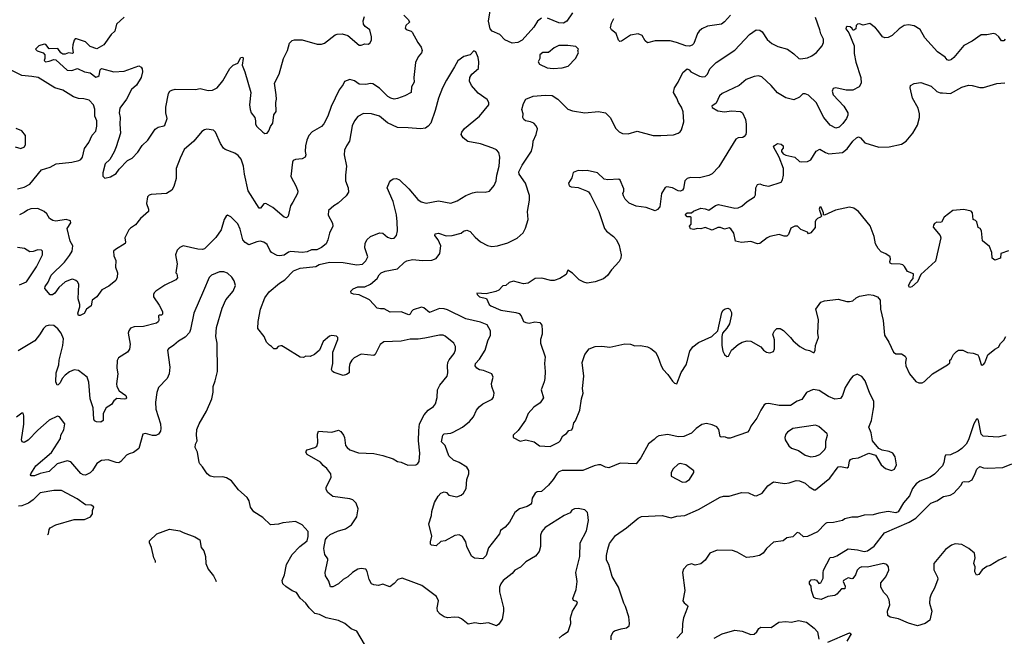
# Model space of a CAD drawing. Extents: x 2086813 to 2278017, y 548126 to 753336.
# Tile 118 of 256: x 2108005 to 2116679, y 622083 to 627516. Entities that reach past the tile are written whole.
import ezdxf

# ---------------------------------------------------------------- set-up
doc = ezdxf.new("R2010")
doc.units = 0

msp = doc.modelspace()

# ---------------------------------------------------------------- linework, layer by layer
at = {"layer": '0CON10XD'}
for points in [[(2112602.2, 627527.8), (2112567.6, 627502.4), (2112535, 627451.2), (2112430.6, 627335), (2112395, 627314.6), (2112345, 627309.5), (2112278.3, 627338.3), (2112234.6, 627384.6), (2112168, 627415), (2112148.9, 627435), (2112136.8, 627503.2), (2112151.1, 627595)], [(2112876, 627575), (2112825, 627502), (2112795, 627484.3), (2112755, 627487.3), (2112655, 627529.1)], [(2111390, 627555), (2111431.4, 627515), (2111440, 627495), (2111408, 627465), (2111401.2, 627441.2), (2111410.3, 627430.3), (2111454.2, 627414.2), (2111464.3, 627404.3), (2111512.5, 627315), (2111542.7, 627272.7), (2111550, 627245), (2111546, 627225), (2111515, 627188.8), (2111492.1, 627137.9), (2111477.1, 627005), (2111482, 626965), (2111456, 626925), (2111453.3, 626875), (2111397.5, 626845), (2111335, 626822), (2111305, 626816), (2111276.2, 626825), (2111249.9, 626839.9), (2111175, 626913.3), (2111115, 626950.9), (2111095, 626953.5), (2111055, 626943.3), (2110995, 626948.9), (2110955, 626977.5), (2110915, 626990), (2110868.3, 626971.7), (2110856, 626945), (2110821.1, 626898.9), (2110749.8, 626750.2), (2110720, 626665), (2110685, 626599.2), (2110665, 626575.6), (2110583.1, 626526.9), (2110551.9, 626495), (2110534.4, 626455), (2110524.4, 626405), (2110520, 626355), (2110526.2, 626325), (2110520, 626305), (2110495, 626290), (2110435, 626283.8), (2110416.1, 626273.9), (2110409.2, 626260.8), (2110392.9, 626135), (2110442, 626045), (2110456.7, 626005), (2110454, 625985), (2110412.2, 625907.8), (2110390, 625875), (2110370, 625785), (2110355, 625771.1), (2110335, 625774.5), (2110235, 625861.4), (2110175, 625896.2), (2110155, 625894), (2110126.4, 625853.6), (2110115, 625856.2), (2110017.9, 626007.9), (2109985.4, 626155.4), (2109976.4, 626225), (2109955.3, 626285.3), (2109928.7, 626318.7), (2109900.2, 626340.2), (2109815, 626372.9), (2109800, 626385), (2109775, 626426.2), (2109731.2, 626525), (2109711.7, 626541.7), (2109655, 626550), (2109635, 626545.8), (2109610.7, 626529.3), (2109538.6, 626445), (2109455, 626372), (2109418.9, 626295), (2109382.9, 626205), (2109384.2, 626115.8), (2109363.2, 626046.8), (2109345.6, 626014.4), (2109300, 625985), (2109165, 625976), (2109145, 625968.8), (2109130, 625955), (2109122, 625895), (2109141.2, 625845), (2109141.2, 625825), (2109069.4, 625765), (2109025, 625707.5), (2108980.9, 625679.1), (2108967, 625663), (2108931.4, 625595), (2108938, 625555), (2108933.8, 625545), (2108848.3, 625491.7), (2108832.5, 625475), (2108835.8, 625435), (2108853.6, 625393.6), (2108848.8, 625335), (2108867.8, 625285), (2108864.2, 625245.8), (2108852.3, 625217.7), (2108792.1, 625167.9), (2108730, 625135), (2108683.8, 625075), (2108644.2, 625045), (2108635, 624993.3), (2108595, 624966.2), (2108572.4, 624927.6), (2108539.3, 624909.3), (2108525, 624910), (2108519.1, 624929.1), (2108535.6, 624985), (2108535.5, 625005.5), (2108520.6, 625055), (2108526.9, 625185), (2108516, 625205), (2108499.1, 625219.1), (2108475, 625229.2), (2108457.5, 625227.5), (2108405, 625205.6), (2108349.2, 625155), (2108315, 625106.2), (2108295, 625091.2), (2108275, 625092.5), (2108226.1, 625146.1), (2108230, 625165), (2108257.2, 625202.8), (2108283.3, 625265), (2108400.1, 625379.9), (2108445, 625436.9), (2108466.7, 625475), (2108472.2, 625522.2), (2108449.6, 625565), (2108424, 625675), (2108456.9, 625725), (2108454.3, 625744.3), (2108415, 625754.4), (2108325, 625741.9), (2108297.5, 625745), (2108268.8, 625765), (2108244.5, 625804.5), (2108222, 625825), (2108165, 625851.4), (2108105, 625849.2), (2108075, 625838), (2108045, 625815.6), (2108005, 625795.6)], [(2108925, 627537.5), (2108857.5, 627475), (2108843.3, 627415), (2108812.5, 627385), (2108748, 627295), (2108685, 627257.5), (2108625, 627278), (2108585, 627319.4), (2108505, 627348), (2108494.4, 627345.6), (2108486.7, 627335), (2108474, 627295), (2108470, 627265), (2108476.7, 627225), (2108471.7, 627218.3), (2108435, 627223.8), (2108405, 627212.5), (2108385, 627211.9), (2108367.5, 627225), (2108340.7, 627260.7), (2108265, 627257.5), (2108235.9, 627295.9), (2108220.7, 627299.3), (2108173.9, 627286.1), (2108143.3, 627255), (2108160.5, 627240.5), (2108212.5, 627225), (2108226, 627206), (2108226.7, 627175), (2108222.5, 627155), (2108233.9, 627143.9), (2108265, 627148.8), (2108305, 627166), (2108325, 627162), (2108425, 627071.4), (2108465, 627068.6), (2108515, 627084.3), (2108575, 627055.8), (2108625, 627047.1), (2108675, 627009.4), (2108695, 627014.6), (2108705.6, 627025), (2108715, 627072.5), (2108725.8, 627084.2), (2108835, 627055.4), (2108925, 627062.1), (2109055, 627108), (2109076.4, 627096.4), (2109085, 627082.5), (2109087.5, 627055), (2109075.5, 627005), (2109035, 626940), (2108990, 626900), (2108947.1, 626815), (2108888, 626735), (2108882.9, 626695), (2108891.4, 626655), (2108886.4, 626595), (2108894.6, 626515), (2108855.6, 626394.4), (2108838.3, 626351.7), (2108798.8, 626285), (2108758, 626245), (2108736.7, 626165), (2108738.3, 626138.3), (2108755, 626120), (2108805, 626130), (2108855, 626160), (2108881.5, 626198.5), (2108954.5, 626275.5), (2108995, 626295.8), (2109045, 626348), (2109085, 626408), (2109134.2, 626455), (2109200.2, 626549.8), (2109225, 626569.2), (2109275, 626580), (2109285, 626587.5), (2109304.3, 626645.7), (2109292.3, 626695), (2109292.5, 626745), (2109317.5, 626865), (2109328.8, 626885), (2109345, 626895.8), (2109375, 626902.5), (2109555, 626900.8), (2109595, 626908), (2109665, 626892.5), (2109705, 626894.3), (2109745, 626915.8), (2109794.5, 626975.5), (2109855.8, 627085), (2109885, 627114.3), (2109927.8, 627132.2), (2109955, 627183.8), (2109970, 627185), (2109974.2, 627175), (2109965.6, 627115), (2109989.6, 627055), (2110041.8, 626875), (2110030.6, 626765), (2110034.5, 626724.5), (2110045.8, 626695), (2110077.1, 626655), (2110084.1, 626625.9), (2110082.5, 626595), (2110094.2, 626575), (2110146.7, 626525), (2110165, 626514), (2110185, 626516), (2110200.6, 626535), (2110215.5, 626574.5), (2110235.5, 626604.5), (2110243.9, 626676.1), (2110263.6, 626706.4), (2110260.8, 626785), (2110267.5, 626815), (2110266, 626855), (2110250, 626955), (2110291.1, 627035), (2110328.7, 627175), (2110352, 627222), (2110364.4, 627245), (2110382, 627308), (2110406.8, 627333.2), (2110425, 627338.6), (2110495, 627338.9), (2110625, 627299.4), (2110665, 627300), (2110690.2, 627309.8), (2110785, 627381.2), (2110802.3, 627387.7), (2110845, 627390), (2110895.6, 627375.6), (2110995, 627292), (2111015, 627291.2), (2111045, 627304), (2111075, 627300), (2111091.2, 627308.8), (2111104, 627335), (2111106, 627365), (2111088.8, 627425), (2111048.8, 627455), (2111033.8, 627475), (2111032, 627505), (2111044.2, 627545)], [(2116686, 627345), (2116675, 627330), (2116655, 627330), (2116632.5, 627365), (2116605, 627386.7), (2116585, 627393.3), (2116525, 627382.5), (2116475, 627381.2), (2116395, 627326.2), (2116323.2, 627286.8), (2116235, 627183.8), (2116215, 627164), (2116195, 627156.7), (2116175, 627162.5), (2116157.5, 627185), (2116091.3, 627231.3), (2115979.2, 627355), (2115938.3, 627428.3), (2115885, 627460.6), (2115835, 627471.4), (2115796.4, 627463.6), (2115754, 627435), (2115691.2, 627375), (2115655, 627358), (2115626.1, 627356.1), (2115605, 627363.8), (2115565, 627420), (2115543.9, 627443.9), (2115495, 627481.2), (2115435, 627468), (2115405, 627478.8), (2115385, 627476.7), (2115373.3, 627465), (2115372.5, 627435), (2115355, 627422.5), (2115345, 627422.5), (2115338.8, 627438.8), (2115322.5, 627452.5), (2115295, 627456.9), (2115285, 627450), (2115283.1, 627435), (2115309.8, 627399.8), (2115355.6, 627285), (2115358, 627218), (2115372.4, 627142.4), (2115415, 627007.5), (2115419.2, 626955), (2115401.2, 626925), (2115345, 626894.3), (2115285, 626895.6), (2115193.9, 626916.1), (2115170.8, 626909.2), (2115164.2, 626885), (2115172.5, 626855), (2115266.7, 626755), (2115299.5, 626695), (2115300, 626675), (2115287.8, 626645), (2115258.3, 626601.7), (2115225, 626568.9), (2115195, 626558.5), (2115145.4, 626585.4), (2115088.9, 626655), (2115063.9, 626703.9), (2115025, 626783.8), (2114955, 626849.2), (2114925, 626862), (2114905, 626863.3), (2114875.8, 626834.2), (2114825, 626810), (2114755, 626827.5), (2114682.5, 626872.5), (2114625.4, 626935.4), (2114542.1, 627012.1), (2114515, 627021.2), (2114475, 627014), (2114405, 626990), (2114345, 626935.6), (2114194, 626865), (2114171.4, 626845), (2114140.6, 626779.4), (2114103.8, 626755), (2114105, 626743.3), (2114155, 626712), (2114215, 626703.1), (2114275, 626713.3), (2114355, 626706.5), (2114372.5, 626695), (2114398.9, 626635), (2114405.5, 626595), (2114406.7, 626525), (2114402.5, 626505), (2114388.8, 626485), (2114375, 626476.2), (2114335, 626473.3), (2114315, 626463.3), (2114165, 626220), (2114105, 626158), (2114075, 626142), (2113995, 626121.2), (2113915, 626125.7), (2113885, 626116), (2113864, 626095), (2113853.1, 626026.9), (2113845, 626014), (2113827.5, 626005), (2113805, 626006.9), (2113755, 626035.6), (2113705, 626044), (2113692.1, 626037.9), (2113660, 625985), (2113643.6, 625866.4), (2113625, 625842.2), (2113605, 625832.2), (2113525, 625860.5), (2113435, 625872.9), (2113375, 625900), (2113338.6, 625935), (2113323.4, 625963.4), (2113319.2, 625985), (2113328, 626005), (2113328, 626025), (2113295, 626102.5), (2113285, 626110), (2113185.9, 626105.9), (2113155, 626111.2), (2113095, 626166.7), (2113005, 626187.5), (2112965, 626183.3), (2112925, 626187.5), (2112881.4, 626168.6), (2112869.1, 626120.9), (2112840, 626075), (2112845, 626052.5), (2112864.1, 626044.1), (2112925, 626036.7), (2112998.9, 626008.9), (2113015, 625998), (2113033.3, 625973.3), (2113107.8, 625825), (2113156.5, 625675), (2113175, 625652.2), (2113237.8, 625605), (2113263.1, 625575), (2113286.4, 625526.4), (2113305.6, 625445), (2113302.5, 625415), (2113287.1, 625385), (2113217.6, 625312.4), (2113185, 625263.1), (2113147.4, 625232.6), (2113075, 625206.8), (2113005, 625195.4), (2112975, 625202.2), (2112933.6, 625223.6), (2112875, 625282.5), (2112835, 625307.5), (2112818.3, 625271.7), (2112765, 625235.8), (2112715, 625217.5), (2112685, 625218.1), (2112605, 625236.9), (2112545.7, 625234.3), (2112485, 625195.6), (2112445, 625188.1), (2112355, 625212.5), (2112318.7, 625201.3), (2112286.7, 625175), (2112260.3, 625169.7), (2112225, 625133.8), (2112200.5, 625119.5), (2112115, 625099.4), (2112034, 625106), (2112035, 625093.3), (2112055, 625074), (2112118.3, 625058.3), (2112140.6, 625005), (2112155, 624993.3), (2112245, 624956.7), (2112375, 624935.6), (2112405.5, 624925.5), (2112424, 624905), (2112445, 624857.5), (2112465, 624846.2), (2112492.3, 624842.3), (2112545, 624852.5), (2112586.7, 624846.7), (2112604, 624825), (2112607, 624777), (2112609.2, 624745), (2112592.7, 624697.3), (2112592.7, 624665), (2112633.5, 624545), (2112628.2, 624485), (2112635.4, 624414.6), (2112632.5, 624355), (2112627.1, 624325), (2112598.8, 624255), (2112620, 624185), (2112589.7, 624140.3), (2112535, 624101.4), (2112485.6, 624045), (2112462.2, 623987.8), (2112396.2, 623895), (2112353.3, 623855), (2112353, 623833), (2112415, 623801.4), (2112465, 623814.3), (2112537, 623797), (2112585, 623760), (2112677.5, 623755), (2112755, 623792.9), (2112768.1, 623805), (2112791.1, 623848.9), (2112821.1, 623868.9), (2112843.3, 623895), (2112868.9, 623901.1), (2112878.7, 623921.3), (2112886.4, 623963.6), (2112901.7, 623981.7), (2112940, 624075), (2112954.2, 624174.2), (2112968.5, 624225), (2112963.6, 624265), (2112976.2, 624375), (2112960, 624495), (2112984, 624565), (2113022.5, 624615), (2113075, 624635.7), (2113135, 624640), (2113205, 624630), (2113335, 624661.1), (2113385, 624658.1), (2113425, 624641.4), (2113475.8, 624644.2), (2113535, 624631.9), (2113565, 624617.5), (2113605.4, 624585.4), (2113627.8, 624547.8), (2113655.5, 624465.5), (2113674.2, 624435), (2113715, 624390), (2113755, 624330), (2113775, 624314), (2113795, 624307.5), (2113832.1, 624407.9), (2113875.7, 624474.3), (2113885.7, 624504.3), (2113909.2, 624595), (2113935, 624633.8), (2113985, 624670.8), (2114103.8, 624725), (2114156.7, 624775), (2114191.2, 624935), (2114202.5, 624955), (2114220.7, 624969.3), (2114245, 624972.5), (2114262.5, 624965), (2114276.7, 624935), (2114277.5, 624915), (2114258.8, 624835), (2114235, 624796.7), (2114196.7, 624755), (2114190, 624725), (2114190.8, 624645), (2114201.2, 624595), (2114213.8, 624565), (2114235, 624546.7), (2114250, 624550), (2114275, 624603.3), (2114335.5, 624654.5), (2114370, 624675), (2114415, 624686.7), (2114445, 624682.5), (2114533.2, 624633.2), (2114558, 624605), (2114585, 624586), (2114615, 624580), (2114645, 624591.2), (2114655.8, 624615), (2114656, 624695), (2114640, 624745), (2114653.8, 624775), (2114676.1, 624793.9), (2114705, 624794), (2114735, 624778), (2114796.2, 624715), (2114818.8, 624685), (2114878.8, 624635), (2114925, 624609.4), (2114962, 624602), (2114995, 624582), (2115005, 624583.8), (2115014.2, 624605), (2115016.7, 624645), (2115043.8, 624715), (2115038, 624755), (2115042, 624875), (2115018.8, 624965), (2115062.3, 625027.7), (2115095, 625040), (2115215, 625053.3), (2115291.7, 625031.7), (2115316.1, 625033.9), (2115345, 625040), (2115375, 625066.2), (2115405, 625078.8), (2115485, 625093.8), (2115525, 625088.8), (2115563.6, 625073.6), (2115586, 625045), (2115590, 624965), (2115611.1, 624865), (2115623.5, 624735), (2115662.2, 624675), (2115703.8, 624585), (2115725, 624571.2), (2115775, 624571.2), (2115805, 624552.5), (2115813.6, 624533.6), (2115808, 624495), (2115812.5, 624465), (2115844.3, 624395), (2115898.8, 624328.8), (2115925, 624316.7), (2115955, 624317.5), (2115975, 624326.7), (2116047.5, 624395), (2116180, 624475), (2116198.3, 624491.7), (2116200, 624515), (2116212.5, 624525), (2116232.5, 624565), (2116257, 624593), (2116275, 624602.5), (2116313, 624603), (2116355, 624583.3), (2116406.1, 624576.1), (2116445, 624562.5), (2116456, 624545), (2116475, 624477.5), (2116485, 624472.5), (2116495, 624477.5), (2116507.7, 624492.3), (2116535, 624562.5), (2116596.4, 624613.6), (2116629.5, 624630.5), (2116645, 624662.5), (2116675, 624692.5), (2116692, 624725)], [(2114266.2, 627555), (2114214.2, 627495.8), (2114187.5, 627475), (2114065, 627458), (2114013.8, 627435), (2113990, 627415), (2113978, 627395), (2113943.8, 627305), (2113929.7, 627290.3), (2113905, 627282), (2113874.3, 627284.3), (2113792.5, 627315), (2113735, 627328.6), (2113605, 627328.8), (2113535, 627312.5), (2113515, 627330), (2113487.7, 627377.7), (2113455, 627391.2), (2113385, 627380), (2113306, 627325), (2113293.7, 627323.7), (2113281.9, 627335), (2113259.2, 627395), (2113220, 627425), (2113210, 627445), (2113219.2, 627485), (2113240, 627525)], [(2115054.5, 627425), (2115017.2, 627535)], [(2113215, 622050.8), (2113215.9, 622085), (2113235, 622122.5), (2113245, 622130.6), (2113305, 622150), (2113352.3, 622157.7), (2113375.8, 622175), (2113378.6, 622195), (2113370.6, 622255), (2113343.1, 622345), (2113327.1, 622375), (2113280, 622515), (2113225, 622610), (2113194.4, 622714.4), (2113175.8, 622755), (2113173.5, 622795), (2113188.1, 622851.9), (2113200, 622900), (2113255, 622970.8), (2113351.5, 623038.5), (2113455, 623123.8), (2113482.7, 623137.3), (2113665, 623145.8), (2113745, 623125.8), (2113795, 623142), (2113865, 623147.1), (2113985, 623200), (2114175, 623310), (2114205, 623316.9), (2114255, 623316.9), (2114365, 623348.6), (2114425, 623348), (2114475, 623322.5), (2114495, 623321.2), (2114545, 623343.3), (2114595, 623408), (2114645, 623444.2), (2114745, 623429.2), (2114784.4, 623435.6), (2114845, 623454.4), (2114875, 623451.9), (2114925, 623430.8), (2114959.5, 623399.5), (2115005, 623372.5), (2115015, 623372.5), (2115143.1, 623475), (2115215, 623575.7), (2115235, 623580), (2115295, 623567.5), (2115305.7, 623575), (2115316, 623625), (2115325, 623640), (2115345, 623648.8), (2115395, 623656.2), (2115485, 623695.8), (2115545, 623677.5), (2115593.8, 623595), (2115631.7, 623561.7), (2115685, 623543.3), (2115712.5, 623555), (2115730, 623595), (2115716.7, 623665), (2115696.7, 623695), (2115665, 623711.2), (2115603.9, 623723.9), (2115575, 623736.7), (2115518, 623805), (2115505.7, 623875.7), (2115486, 623925), (2115508.9, 623985), (2115523.6, 624073.6), (2115531.2, 624105), (2115530, 624155), (2115495, 624223.3), (2115455, 624332.5), (2115425, 624372.5), (2115383, 624393), (2115345, 624376.2), (2115322, 624345), (2115277.5, 624275), (2115254.3, 624205), (2115235, 624179.2), (2115185, 624173.3), (2115130.8, 624195), (2115049.4, 624249.4), (2114995, 624257.5), (2114938.1, 624231.9), (2114895, 624169.4), (2114855, 624154.5), (2114795, 624115.6), (2114695, 624116.5), (2114606.1, 624133.9), (2114578.3, 624131.7), (2114565, 624122.5), (2114535, 624076.7), (2114499.2, 624005), (2114446, 623935), (2114431.2, 623898.8), (2114417.3, 623882.7), (2114265, 623830), (2114245, 623828), (2114223, 623837), (2114205, 623841.2), (2114185, 623836.7), (2114175, 623842.5), (2114165.5, 623905.5), (2114148, 623928), (2114105, 623947.5), (2114055, 623957.5), (2114015, 623948.8), (2113965.5, 623914.5), (2113925, 623871.4), (2113855, 623844.5), (2113805, 623839.6), (2113715, 623861.4), (2113635, 623848), (2113615, 623838.8), (2113595, 623816.2), (2113545, 623780), (2113477.5, 623655), (2113437.6, 623602.4), (2113295, 623608), (2113195, 623567.5), (2113165, 623572.5), (2113125, 623592.5), (2113105, 623593.3), (2113065, 623584), (2112965, 623544.3), (2112785, 623542.5), (2112755, 623532), (2112736.2, 623515), (2112705, 623463.3), (2112665, 623413.8), (2112602.1, 623357.9), (2112565, 623354.5), (2112546.9, 623345), (2112518.9, 623301.1), (2112513.3, 623255), (2112505, 623242.9), (2112475, 623225.5), (2112408.8, 623205), (2112367.5, 623175), (2112321.7, 623088.3), (2112282, 623045), (2112240, 623015), (2112231.2, 622985), (2112135, 622863.3), (2112114.5, 622795.5), (2112085, 622764.3), (2112011.7, 622771.7), (2111985, 622787.5), (2111943.1, 622873.1), (2111934.4, 622915), (2111905, 622961.2), (2111875.7, 622975.7), (2111839.7, 622970.3), (2111755, 622923.3), (2111715, 622918.8), (2111675, 622880), (2111633.3, 622885), (2111625.9, 622895.9), (2111625.7, 622915), (2111636.2, 622965), (2111610, 623075), (2111633.9, 623146.1), (2111637, 623183), (2111659.2, 623260.8), (2111691.7, 623318.3), (2111716.2, 623343.8), (2111745, 623356.7), (2111765, 623348.8), (2111786, 623326), (2111855, 623313.1), (2111893.3, 623325), (2111916.2, 623345), (2111940, 623385), (2111944, 623465), (2111962.5, 623515), (2111962.5, 623545), (2111945, 623572.5), (2111878, 623615), (2111827.5, 623635), (2111785, 623674), (2111754.2, 623764.2), (2111722, 623795), (2111734.4, 623855.6), (2111745, 623866.9), (2111805, 623873.6), (2111825, 623881.8), (2111905, 623924.4), (2111969.2, 623975), (2112002.8, 624017.2), (2112030.6, 624075), (2112052.5, 624105), (2112085, 624132.5), (2112167.3, 624172.7), (2112180.7, 624189.3), (2112186.2, 624225), (2112166.2, 624285), (2112161.2, 624308.8), (2112176.7, 624365), (2112164.1, 624394.1), (2112090, 624425), (2112055, 624430), (2112031.2, 624445), (2112017.5, 624465), (2112021.4, 624485), (2112055, 624524), (2112105.4, 624604.6), (2112129.4, 624685), (2112152.9, 624735), (2112154, 624775), (2112125, 624827.5), (2112065, 624851.1), (2111935, 624880.6), (2111775, 624960.4), (2111745, 624969.1), (2111705, 624970.5), (2111615, 624937.1), (2111567.2, 624977.2), (2111545, 624981.8), (2111470.4, 624959.6), (2111455.8, 624945), (2111445, 624920), (2111435, 624916.2), (2111365, 624942.7), (2111269.2, 624939.2), (2111215, 624968.1), (2111185, 624968), (2111153.3, 624975), (2111086.4, 625046.4), (2110995, 625092.5), (2110945, 625096), (2110926.7, 625105), (2110923.8, 625125), (2110943.8, 625145), (2110985, 625161.9), (2111045, 625162.9), (2111095, 625185.6), (2111156.1, 625233.9), (2111173, 625267), (2111190, 625285), (2111225, 625300), (2111335, 625321.9), (2111395, 625380), (2111415, 625391.5), (2111465, 625401.4), (2111555, 625393.6), (2111635, 625398.1), (2111675, 625412.5), (2111708.1, 625455), (2111714.1, 625524.1), (2111692, 625575), (2111661.2, 625615), (2111665, 625630), (2111695, 625633.8), (2111762.1, 625612.1), (2111815, 625613.3), (2111894.1, 625635.9), (2111915, 625651.2), (2111945, 625662), (2111975, 625648), (2112018.2, 625598.2), (2112065, 625558), (2112127.5, 625525), (2112165, 625517.5), (2112215.5, 625524.5), (2112305, 625548.6), (2112388.7, 625591.3), (2112441.7, 625638.3), (2112462.1, 625677.9), (2112484.2, 625755), (2112479.2, 625825), (2112496, 625925), (2112495.8, 625965.8), (2112460, 626075), (2112406.2, 626155), (2112401.2, 626175), (2112432.5, 626235), (2112515, 626357.5), (2112527, 626407), (2112527.5, 626445), (2112554, 626505), (2112566, 626555), (2112555, 626580), (2112534.1, 626604.1), (2112505, 626616.7), (2112460, 626625), (2112447.5, 626635), (2112437.5, 626655), (2112440, 626685), (2112430, 626725), (2112443.6, 626776.4), (2112463.3, 626815), (2112528.6, 626841.4), (2112635, 626850.8), (2112696.6, 626846.6), (2112745, 626815.7), (2112835, 626728.6), (2112875, 626711.4), (2112985, 626695.7), (2113105, 626707.1), (2113165, 626694), (2113208, 626655), (2113257.7, 626557.7), (2113287.7, 626527.7), (2113315, 626513.3), (2113365, 626510), (2113445, 626533.8), (2113585, 626496), (2113655, 626494.3), (2113765, 626502.5), (2113807.5, 626515), (2113825, 626526.7), (2113836, 626545), (2113855.5, 626614.5), (2113851.4, 626705), (2113836, 626745), (2113808, 626785), (2113794.2, 626825), (2113765.7, 626875), (2113773.1, 626915), (2113805, 626966.2), (2113848.3, 627051.7), (2113885, 627083.3), (2113902.5, 627075), (2113917.5, 627055), (2113995, 627018.8), (2114025, 627011.2), (2114045, 627016.2), (2114063.3, 627035), (2114085.9, 627084.1), (2114141.7, 627138.3), (2114305, 627246), (2114434, 627386), (2114493.3, 627425), (2114525, 627422.9), (2114545, 627407.5), (2114591.4, 627341.4), (2114632, 627305), (2114685, 627278.6), (2114770, 627255), (2114826.7, 627215), (2114870, 627175), (2114885, 627170), (2114945, 627178.8), (2114985, 627198), (2115025, 627226), (2115075.8, 627285), (2115087.1, 627315), (2115085.7, 627345), (2115061.7, 627391.7), (2115054.5, 627425)], [(2112757.5, 622065), (2112786.7, 622093.3), (2112837.5, 622125), (2112860.8, 622195), (2112858.6, 622245), (2112874.5, 622305.5), (2112918.8, 622375), (2112915, 622390), (2112885, 622397.5), (2112877.5, 622415), (2112908.5, 622495), (2112916.9, 622565), (2112905.7, 622645), (2112941.4, 622785), (2112942.5, 622905), (2112998.3, 623011.7), (2113017.3, 623102.7), (2113011.2, 623155), (2113006.7, 623175), (2112985, 623196.2), (2112925, 623210), (2112893.2, 623206.8), (2112870, 623195), (2112855, 623172), (2112803.4, 623146.6), (2112635, 623042.5), (2112605, 623006.2), (2112593.1, 622975), (2112592.9, 622872.9), (2112580.6, 622829.4), (2112549.7, 622790.3), (2112465, 622739.2), (2112417.4, 622692.6), (2112368.8, 622665), (2112344, 622635), (2112265, 622573.8), (2112243.6, 622546.4), (2112233.1, 622515), (2112232.2, 622475), (2112267.1, 622335), (2112267.9, 622302.1), (2112256.9, 622233.1), (2112225, 622190), (2112205, 622175.8), (2112135, 622200.8), (2112065, 622191.9), (2112015, 622201.1), (2111955, 622190), (2111897.9, 622237.9), (2111875, 622247.5), (2111835, 622251.4), (2111775.7, 622245.7), (2111745.5, 622255.5), (2111708.7, 622278.7), (2111686, 622305), (2111682.5, 622335), (2111694.3, 622395), (2111677.5, 622435), (2111549.5, 622529.5), (2111477.5, 622557.5), (2111375, 622595.7), (2111337.9, 622582.1), (2111305, 622548.8), (2111265, 622520), (2111205, 622542.7), (2111165, 622531.6), (2111126.2, 622535), (2111104.2, 622545), (2111083.2, 622583.2), (2111068, 622655), (2111055, 622673.3), (2111015, 622680), (2110985, 622673.8), (2110936.7, 622645), (2110895, 622606.7), (2110855, 622583.3), (2110815, 622543.8), (2110765, 622520), (2110745, 622520), (2110727.7, 622567.7), (2110700, 622615), (2110698, 622645), (2110720, 622755), (2110720, 622765), (2110694.6, 622805), (2110685.4, 622855), (2110700.4, 622935), (2110715, 622956.7), (2110741.5, 622978.5), (2110805, 623008.9), (2110875, 623030.6), (2110928, 623065), (2110974.2, 623135), (2110988, 623205), (2110970.8, 623255), (2110940, 623285), (2110915, 623294.4), (2110764.3, 623314.3), (2110720.4, 623350.4), (2110705.6, 623375), (2110704.3, 623395), (2110750.6, 623485), (2110747.1, 623515), (2110711.6, 623561.6), (2110677.7, 623587.7), (2110655, 623617.3), (2110538.6, 623685), (2110526.9, 623705), (2110528.6, 623715), (2110538, 623725), (2110605, 623745.7), (2110622.1, 623757.9), (2110632.9, 623787.1), (2110628.1, 623865), (2110639.2, 623890.8), (2110755, 623880.6), (2110815, 623898.6), (2110835, 623887.5), (2110858.1, 623855), (2110866.9, 623835), (2110875.7, 623765), (2110889.2, 623745), (2110914.5, 623724.5), (2110990.7, 623700.7), (2111124.5, 623694.5), (2111205, 623675.6), (2111295, 623645.7), (2111335, 623622.5), (2111367, 623617), (2111425, 623590), (2111495, 623593.8), (2111514.2, 623605.8), (2111525.7, 623624.3), (2111530, 623695), (2111519.1, 623805), (2111520.4, 623895), (2111528.5, 623955), (2111567.8, 624035), (2111605.3, 624074.7), (2111652.1, 624107.9), (2111669.5, 624130.5), (2111684.4, 624185.6), (2111687.5, 624255), (2111707.5, 624295), (2111770.8, 624375), (2111777.5, 624405), (2111773.5, 624465), (2111778.5, 624495), (2111790.2, 624519.8), (2111834.4, 624575.6), (2111845.9, 624605.9), (2111844, 624635), (2111828.8, 624665), (2111755, 624726), (2111735, 624736), (2111705, 624737.5), (2111575, 624710.6), (2111515, 624700), (2111445, 624700.6), (2111365.5, 624684.5), (2111213.4, 624676.6), (2111181.2, 624655), (2111135.7, 624564.3), (2111125, 624556), (2111015, 624568.6), (2110952.2, 624537.8), (2110930.8, 624515), (2110914.3, 624485), (2110906.9, 624455), (2110907.1, 624405), (2110885, 624390), (2110855, 624381.4), (2110775, 624406.9), (2110762.5, 624415), (2110751.4, 624435), (2110764.2, 624485), (2110763.8, 624585), (2110807, 624697), (2110807.5, 624715), (2110797, 624727), (2110755, 624732.5), (2110733.6, 624726.4), (2110679.3, 624680.7), (2110645.7, 624604.3), (2110601.2, 624565), (2110565, 624548.8), (2110525, 624550), (2110505, 624540), (2110475, 624542.5), (2110345, 624624), (2110315, 624642.5), (2110305, 624642.5), (2110283, 624637), (2110263.6, 624616.4), (2110245, 624616.7), (2110225, 624636.7), (2110205, 624646.7), (2110180, 624675), (2110158.8, 624725), (2110104, 624795), (2110106.1, 624856.1), (2110125.6, 624965), (2110165, 625064), (2110203.4, 625116.6), (2110293.3, 625195), (2110340, 625225), (2110417, 625303), (2110475, 625326.7), (2110615, 625340.8), (2110642.7, 625357.3), (2110735, 625378), (2110855, 625377.5), (2110975, 625354.4), (2111025, 625362.5), (2111055, 625392), (2111072.5, 625425), (2111046.2, 625505), (2111048, 625545), (2111063.2, 625576.8), (2111095, 625604.2), (2111175, 625638), (2111205, 625634), (2111245, 625598.8), (2111277, 625587), (2111305, 625590), (2111326.4, 625613.6), (2111332.5, 625655), (2111332, 625735), (2111324.3, 625795), (2111294.5, 625914.5), (2111244.2, 626035), (2111264.2, 626085), (2111275, 626100), (2111295, 626112), (2111325, 626117.5), (2111351.2, 626105), (2111435, 626024), (2111511.7, 625931.7), (2111541.5, 625911.5), (2111585, 625900), (2111695, 625920), (2111805, 625898.6), (2111860.7, 625919.3), (2111935, 625966.5), (2111995, 625990), (2112035, 625997.9), (2112105, 625997.1), (2112145, 626004.3), (2112185.7, 626055), (2112203.1, 626095), (2112208.2, 626145), (2112228.5, 626225), (2112235.5, 626305), (2112225.4, 626345.4), (2112205, 626369.2), (2112175, 626383.3), (2112065, 626420.5), (2111953.3, 626443.3), (2111913.4, 626473.4), (2111896, 626505), (2111900, 626525), (2111923, 626557), (2112055, 626665.8), (2112139.2, 626765), (2112139.2, 626785), (2112125, 626811.2), (2112045, 626868), (2111986.7, 626935), (2111968.8, 626975), (2111972, 627005), (2111988.8, 627035), (2112046.7, 627085), (2112051.2, 627145), (2112043.9, 627183.9), (2112023, 627233), (2112005, 627240), (2111972.5, 627205), (2111918.3, 627191.7), (2111865, 627154), (2111835, 627098.8), (2111765, 626983.8), (2111731.1, 626915), (2111694.3, 626825), (2111665.7, 626714.3), (2111626.9, 626605), (2111605, 626577.5), (2111579.8, 626560.2), (2111535, 626552.7), (2111426.6, 626563.4), (2111332.5, 626565), (2111245, 626605.6), (2111175, 626665.7), (2111105, 626685.8), (2111035, 626688.8), (2110985, 626662), (2110955.7, 626625), (2110935, 626580), (2110911.2, 626445), (2110884, 626405), (2110867.5, 626365), (2110864.4, 626325), (2110884.4, 626225), (2110875.9, 626145.9), (2110874.3, 626095), (2110898.6, 626035), (2110900.8, 625995), (2110882.5, 625965), (2110812.1, 625897.9), (2110773.8, 625875), (2110726.7, 625835), (2110724.3, 625794.3), (2110761.7, 625721.7), (2110762.9, 625695), (2110735.6, 625635), (2110720.8, 625575), (2110705, 625540), (2110665, 625508.8), (2110621.7, 625488.3), (2110575, 625488), (2110538.3, 625471.7), (2110495, 625464), (2110395, 625473.8), (2110375, 625468.8), (2110335, 625440.8), (2110295, 625434.4), (2110275, 625438.1), (2110224.2, 625465), (2110208, 625485), (2110185.6, 625535.6), (2110155.8, 625555.8), (2110125, 625562.9), (2110095, 625558.9), (2110025, 625532.9), (2109991.1, 625551.1), (2109971.9, 625575), (2109948.9, 625668.9), (2109926.1, 625716.1), (2109865, 625780), (2109835, 625792.5), (2109823.3, 625785), (2109807.5, 625755), (2109780.6, 625665), (2109733.9, 625596.1), (2109635, 625495.6), (2109615, 625490.5), (2109575, 625492.7), (2109447, 625523), (2109415, 625507.5), (2109392, 625485), (2109378, 625445), (2109394, 625365), (2109380, 625285), (2109390, 625275), (2109395, 625240), (2109380, 625225), (2109285, 625176.2), (2109205.7, 625124.3), (2109189.5, 625110.5), (2109183.8, 625095), (2109184, 625075), (2109235, 625001.2), (2109264, 624945), (2109265, 624922.5), (2109255, 624913.3), (2109235, 624912.5), (2109227.5, 624905), (2109230, 624865), (2109225, 624852.5), (2109209.5, 624840.5), (2109096.3, 624813.7), (2109015, 624810), (2108981.7, 624798.3), (2108966, 624775), (2108962.5, 624755), (2108977.9, 624657.9), (2108973.8, 624613.8)], [(2112706.2, 627086.2), (2112785, 627092.5), (2112836.7, 627105), (2112902.5, 627175), (2112927.5, 627225), (2112922.5, 627245), (2112927.5, 627255), (2112905, 627280), (2112835, 627289.2), (2112755, 627287.5), (2112715, 627268), (2112665, 627226.2), (2112615, 627225.5), (2112587.5, 627205), (2112587.5, 627175), (2112572.5, 627145), (2112585, 627122.5), (2112651.7, 627091.7), (2112706.2, 627086.2)], [(2107985, 626026.2), (2108045, 626039.2), (2108094.1, 626065.9), (2108197.3, 626192.7), (2108273.7, 626216.3), (2108325.5, 626244.5), (2108465, 626259.4), (2108525.5, 626274.5), (2108544, 626285), (2108559.4, 626305), (2108575, 626380), (2108615.4, 626434.6), (2108643.1, 626496.9), (2108676, 626534), (2108686.4, 626576.4), (2108684.5, 626625), (2108668.8, 626665), (2108666.8, 626726.8), (2108656.2, 626765), (2108617, 626807), (2108570.9, 626819.1), (2108525, 626820.4), (2108479.2, 626835), (2108385, 626895.6), (2108315, 626915.8), (2108169.2, 627005), (2108113.8, 627016.2), (2108025, 627022.7), (2107865, 627103.8)], [(2115191.4, 625838.6), (2115095, 625792.5), (2115087.5, 625797.5), (2115086, 625815), (2115065, 625862.5), (2115055, 625862.5), (2115048, 625845), (2115070, 625785), (2115060, 625775), (2115032.5, 625765), (2115019.3, 625750.7), (2115013.3, 625735), (2115012, 625685), (2114975, 625636.7), (2114955, 625630), (2114945, 625642.5), (2114885.8, 625665.8), (2114856.4, 625696.4), (2114835, 625697.3), (2114800, 625680), (2114777.8, 625622.2), (2114765, 625609.2), (2114739.7, 625609.7), (2114695, 625624), (2114614.4, 625605.6), (2114590, 625595), (2114525.7, 625544.3), (2114505, 625540), (2114445, 625561.9), (2114365, 625552.9), (2114310, 625565), (2114296.7, 625635), (2114271.7, 625671.7), (2114255, 625682.5), (2114215, 625670), (2114180, 625685), (2114155, 625683.8), (2114105, 625660), (2114045, 625683.3), (2114005, 625673.8), (2113975, 625676.7), (2113945, 625666.7), (2113915, 625672.5), (2113907.5, 625695), (2113920, 625715), (2113920, 625775), (2113915, 625780), (2113885, 625780), (2113870, 625795), (2113873.6, 625806.4), (2113885, 625812.5), (2113925, 625812.5), (2113942.7, 625827.3), (2114005.9, 625854.1), (2114045, 625850), (2114075, 625836.7), (2114135, 625879.2), (2114162.1, 625887.9), (2114305, 625855.6), (2114335, 625856.5), (2114368.1, 625871.9), (2114415, 625914.4), (2114480, 625955), (2114487.7, 625972.3), (2114490, 626035), (2114506.4, 626063.6), (2114525, 626068.8), (2114555, 626056.2), (2114605, 626048), (2114713.3, 626085), (2114725.5, 626104.5), (2114735.5, 626145), (2114733.3, 626205), (2114695.6, 626305.6), (2114647.5, 626395), (2114653.6, 626406.4), (2114680, 626425), (2114715, 626420), (2114730, 626405), (2114731.2, 626385), (2114716.2, 626365), (2114716, 626355), (2114730, 626335), (2114755, 626322.2), (2114835, 626304), (2114875, 626266.2), (2114892.3, 626262.3), (2114945, 626266.2), (2114975, 626280), (2115022.1, 626357.9), (2115055, 626374), (2115104.5, 626344.5), (2115135, 626334.4), (2115255, 626344.3), (2115295, 626377.5), (2115345, 626445.8), (2115376.7, 626475), (2115395, 626483.8), (2115413.3, 626475), (2115450.9, 626430.9), (2115575, 626393.1), (2115666, 626394), (2115775, 626420), (2115814, 626445), (2115874.4, 626515.6), (2115914.3, 626585), (2115931.4, 626655), (2115932.5, 626685), (2115919.2, 626735), (2115870, 626825), (2115850, 626915), (2115853.8, 626935), (2115885, 626954.2), (2115945, 626961.9), (2116035, 626929.2), (2116085, 626881.9), (2116115, 626870), (2116135, 626870.6), (2116205, 626865.6), (2116305, 626921.2), (2116365, 626938.5), (2116397.1, 626937.1), (2116465, 626917.1), (2116495, 626918.6), (2116615, 626953.6), (2116685, 626958)], [(2107965, 626396.7), (2108015, 626380), (2108047.5, 626395), (2108056.7, 626415), (2108057.5, 626495), (2108025, 626537.5), (2107975, 626556.7)], [(2116715, 625480), (2116650, 625455), (2116646.4, 625413.6), (2116595, 625397.5), (2116573.6, 625413.6), (2116570, 625465), (2116548.3, 625518.3), (2116488.3, 625568.3), (2116477.5, 625655), (2116466.4, 625676.4), (2116450, 625685), (2116436.2, 625735), (2116425, 625746.2), (2116403.9, 625753.9), (2116400, 625815), (2116388.3, 625828.3), (2116322.7, 625842.7), (2116225, 625835.5), (2116149.4, 625775), (2116125, 625732.5), (2116115, 625727.5), (2116085, 625731.9), (2116065, 625718.6), (2116054.4, 625705), (2116052.7, 625687.3), (2116114.2, 625615), (2116120.8, 625595), (2116073.2, 625386.8), (2115945, 625270), (2115913.3, 625205), (2115865, 625163.3), (2115845, 625157.5), (2115836.7, 625175), (2115855, 625213.3), (2115877.5, 625235), (2115880, 625275), (2115826.6, 625296.6), (2115800, 625340), (2115784.5, 625354.5), (2115762.4, 625362.4), (2115685, 625364.3), (2115675, 625370), (2115670, 625385), (2115677.5, 625405), (2115674, 625425), (2115635, 625454), (2115595, 625470.8), (2115569.3, 625499.3), (2115545, 625540), (2115532.2, 625605), (2115498.3, 625698.3), (2115395, 625824.2), (2115355, 625855.8), (2115314.3, 625864.3), (2115191.4, 625838.6)], [(2108005, 625180.5), (2108065.3, 625204.7), (2108155, 625338), (2108207.5, 625445), (2108206.2, 625475), (2108197.5, 625485), (2108165, 625488.8), (2108125, 625472), (2108095, 625470), (2108048.8, 625498.8), (2107985, 625508)], [(2111042.5, 622015), (2110975, 622127.5), (2110925, 622147.5), (2110868.8, 622195), (2110815, 622221.5), (2110705, 622246.9), (2110646, 622274), (2110604.5, 622284.5), (2110554.5, 622334.5), (2110527.5, 622375), (2110477.5, 622417.5), (2110445, 622467.5), (2110405, 622482.9), (2110350.5, 622520.5), (2110323.8, 622545), (2110318, 622575), (2110338, 622625), (2110356.9, 622715), (2110406, 622804), (2110474.6, 622875.4), (2110538, 622925), (2110547.9, 622962.1), (2110545.5, 623005.5), (2110495, 623063.8), (2110435, 623092.9), (2110325, 623083.3), (2110285, 623071.5), (2110215, 623064.2), (2110148.7, 623128.7), (2110068.9, 623178.9), (2110039.3, 623219.3), (2110025.6, 623275), (2110010, 623305), (2109932.3, 623372.3), (2109871.3, 623451.3), (2109827.9, 623477.9), (2109795, 623486.7), (2109725, 623484), (2109682.5, 623495), (2109657.5, 623515), (2109616.4, 623576.4), (2109591.7, 623601.7), (2109587.5, 623615), (2109572.5, 623705), (2109552.5, 623745), (2109553, 623777), (2109570, 623805), (2109563.8, 623855), (2109566.2, 623905), (2109586.7, 623955), (2109651.2, 624065), (2109698, 624175), (2109711.2, 624235), (2109708.8, 624285), (2109728.8, 624335), (2109747.5, 624415), (2109744.2, 624665), (2109732.5, 624725), (2109739.2, 624805), (2109788, 624975), (2109822.2, 625047.8), (2109886.2, 625125), (2109906, 625175), (2109895.5, 625215.5), (2109875, 625246.2), (2109835, 625282.5), (2109803.6, 625293.6), (2109765, 625294.4), (2109696.2, 625263.8), (2109675.8, 625244.2), (2109624.6, 625125.4), (2109540.8, 624929.2), (2109511.1, 624785), (2109500.2, 624759.8), (2109463, 624717), (2109405.4, 624684.6), (2109363.4, 624646.6), (2109315, 624616.2), (2109308.8, 624605), (2109327.5, 624455), (2109322.2, 624395), (2109304.3, 624355), (2109228, 624275), (2109215, 624230), (2109202.5, 624145), (2109206, 624085), (2109246.9, 623955), (2109250, 623915), (2109245, 623890), (2109228, 623865), (2109205, 623852.7), (2109175, 623852.5), (2109115, 623870.5), (2109090, 623865), (2109053.8, 623736.2), (2109008.2, 623701.8), (2108969.4, 623690.6), (2108945, 623677.5), (2108897, 623623), (2108878.1, 623611.9), (2108855, 623613.1), (2108785, 623636.7), (2108725, 623632), (2108683.8, 623605), (2108646.2, 623545), (2108625, 623523.3), (2108586.6, 623503.4), (2108565, 623505.5), (2108545, 623517.3), (2108455, 623618.6), (2108425, 623629.5), (2108335, 623601.5), (2108264, 623535), (2108185, 623517.1), (2108135, 623497.1), (2108106.4, 623496.4), (2108100, 623505), (2108104, 623515), (2108148.9, 623585), (2108285, 623701.9), (2108365.6, 623825), (2108369.2, 623855), (2108395, 623902.5), (2108403.8, 623955), (2108355, 624017.5), (2108338.3, 624021.7), (2108265, 623988), (2108165, 623900), (2108080.2, 623809.8), (2108045, 623789.4), (2108026.4, 623796.4), (2108020, 623815), (2108043, 623953), (2108041.2, 624025), (2108035, 624050), (2108025, 624050), (2107977.6, 624012.4)], [(2108973.8, 624613.8), (2108955, 624585.8), (2108876.7, 624535), (2108863.6, 624513.6), (2108862, 624445), (2108871.2, 624395), (2108857.7, 624307.7), (2108860, 624285), (2108880.6, 624245), (2108940, 624205), (2108947.3, 624182.7), (2108942.5, 624175), (2108925, 624171.4), (2108862.1, 624177.9), (2108835, 624158), (2108814.3, 624125), (2108766.9, 624095), (2108739.6, 624045), (2108741.2, 623985), (2108721.2, 623968.8), (2108681.1, 623971.1), (2108665, 623981.2), (2108659.4, 623995), (2108653.5, 624095), (2108627.3, 624175), (2108615, 624322.5), (2108598.9, 624365), (2108525, 624424.4), (2108485, 624431.4), (2108445, 624414.3), (2108405.8, 624385), (2108380, 624355), (2108362.9, 624315), (2108345, 624298), (2108335, 624296.7), (2108324.5, 624324.5), (2108326.9, 624405), (2108350.4, 624475), (2108354.6, 624515), (2108386.4, 624643.6), (2108390.9, 624705), (2108371.5, 624755), (2108342.6, 624792.6), (2108305, 624820), (2108265, 624825.6), (2108235.6, 624814.4), (2108215, 624795.8), (2108181.4, 624738.6), (2108140, 624685), (2107992.3, 624597.7)], [(2114975, 623664.4), (2115015, 623669.2), (2115055, 623685.8), (2115095.8, 623725), (2115106, 623745), (2115106.4, 623803.6), (2115121.2, 623855), (2115117.7, 623867.7), (2115045, 623931.2), (2115015, 623944), (2114817.3, 623912.7), (2114768.8, 623881.2), (2114755, 623862.5), (2114746.2, 623835), (2114748.8, 623815), (2114781.7, 623761.7), (2114805, 623740.8), (2114865, 623721.2), (2114925, 623680), (2114975, 623664.4)], [(2116695, 623854.2), (2116625, 623837.9), (2116492.5, 623845), (2116474.7, 623865), (2116450.8, 623985), (2116445, 623996.7), (2116433.3, 623995), (2116410.6, 623955), (2116364.5, 623815), (2116342.2, 623775), (2116305, 623736.5), (2116271.9, 623715), (2116205, 623682.7), (2116162.5, 623677.5), (2116154.2, 623665), (2116147.5, 623615), (2116135.7, 623584.3), (2116065, 623510.8), (2116025.4, 623484.6), (2115935, 623449.5), (2115903.6, 623426.4), (2115869.2, 623385), (2115845, 623321.1), (2115791.2, 623258.8), (2115745, 623178.1), (2115725, 623170.5), (2115655, 623181.2), (2115575, 623168.9), (2115525, 623154.5), (2115445, 623150), (2115386.7, 623133.3), (2115335, 623132.5), (2115275, 623116.7), (2115255, 623103.8), (2115174.2, 623085.8)], [(2113845, 623442), (2113875, 623444.3), (2113907.5, 623465), (2113943.3, 623525), (2113945, 623540), (2113875, 623593.8), (2113825, 623604), (2113805, 623600), (2113761.7, 623558.3), (2113743.8, 623525), (2113743.3, 623495), (2113845, 623442)], [(2116695, 622782.9), (2116630, 622755), (2116555, 622708), (2116525, 622698.8), (2116485, 622668.8), (2116455, 622626.7), (2116435, 622622.5), (2116420.7, 622650.7), (2116423.8, 622695), (2116411.2, 622725), (2116423.8, 622775), (2116415.8, 622815.8), (2116367.5, 622855), (2116305, 622890.6), (2116247.6, 622897.6), (2116215, 622886.4), (2116161.3, 622848.7), (2116059.2, 622725), (2116058.8, 622668.8), (2116092, 622605), (2116093.6, 622586.4), (2116065, 622506.7), (2116033.8, 622455), (2116022.4, 622417.6), (2116020.6, 622375), (2116039.5, 622305), (2116022.5, 622225), (2115981.2, 622195), (2115915, 622174.8), (2115835, 622199.1), (2115747.6, 622237.6), (2115675, 622252.2), (2115654.3, 622265), (2115650.8, 622305), (2115670.5, 622359.5), (2115665.6, 622405), (2115648.3, 622438.3), (2115617.9, 622467.9), (2115592.9, 622515), (2115592, 622555), (2115634.5, 622605.5), (2115661.9, 622665), (2115660, 622695), (2115645, 622716.7), (2115614.5, 622724.5), (2115475, 622693.3), (2115425, 622694), (2115405, 622685.8), (2115384, 622665), (2115368.6, 622625), (2115345, 622593.3), (2115335, 622588.8), (2115305, 622596.7), (2115262.5, 622575), (2115260.8, 622565), (2115278.6, 622525), (2115275, 622501.2), (2115245, 622501.2), (2115204, 622455), (2115186.2, 622443.8), (2115125.6, 622434.4), (2115065, 622406.2), (2115020, 622415), (2115000, 622425), (2114980, 622485), (2114976.7, 622525), (2114963.3, 622545), (2114963, 622563), (2114978.3, 622581.7), (2115005, 622583.3), (2115025, 622576.7), (2115045, 622547.5), (2115062.5, 622555), (2115084.1, 622595.9), (2115083.3, 622643.3), (2115086.9, 622665), (2115145, 622777.5), (2115175, 622780), (2115205, 622792.5), (2115305, 622853.5), (2115385, 622845.6), (2115445, 622830), (2115475, 622836.7), (2115533.2, 622876.8), (2115625, 622995.6), (2115842.4, 623087.6), (2115899.2, 623125), (2116033.3, 623255), (2116085, 623276.7), (2116145, 623315.5), (2116202.4, 623327.6), (2116235, 623342.9), (2116297.4, 623412.6), (2116315, 623443.3), (2116325, 623447.5), (2116365, 623443.8), (2116395, 623462), (2116422.3, 623517.7), (2116437.5, 623555), (2116465, 623580), (2116495, 623568.1), (2116535, 623563.8), (2116665, 623570), (2116745, 623602.9)], [(2108250.1, 622976.4), (2108260, 622985), (2108266.2, 623025), (2108275, 623038), (2108325, 623065.6), (2108485, 623112.5), (2108575, 623113.3), (2108630, 623135), (2108647, 623163), (2108648.3, 623191.7), (2108660, 623225), (2108635, 623237.5), (2108585, 623240), (2108511.2, 623295), (2108375, 623366.7), (2108307.1, 623367.1), (2108185, 623345.7), (2108124.7, 623285.3), (2108083.2, 623256.8), (2108025, 623231.3), (2107995, 623228.7)], [(2115174.2, 623085.8), (2115115, 623082.5), (2115105, 623077.1), (2115035, 623003.3), (2114945, 622962), (2114910.5, 622960.5), (2114875, 622992.5), (2114855, 622997.5), (2114815, 622960), (2114765, 622950), (2114732.5, 622925), (2114645, 622911.4), (2114583.1, 622856.9), (2114553.8, 622815), (2114524.1, 622795.9), (2114468.3, 622781.7), (2114408.3, 622778.3), (2114326.7, 622825), (2114285, 622838.6), (2114149.3, 622840.7), (2114085, 622816.7), (2114045, 622753.3), (2114005, 622720), (2113955, 622710), (2113925, 622720.8), (2113885, 622710), (2113854, 622675), (2113844.1, 622644.1), (2113864.2, 622485), (2113848.8, 622395), (2113858.3, 622378.3), (2113887.5, 622355), (2113890, 622345), (2113873, 622297), (2113852.9, 622245), (2113844, 622195), (2113842.3, 622117.7), (2113795, 622067.5)], [(2109203.2, 622731.8), (2109202.5, 622745), (2109186.7, 622775), (2109165.7, 622865.7), (2109148, 622905), (2109150, 622925), (2109214.3, 622985.7), (2109325, 623026.7), (2109415, 623013.3), (2109446.4, 622996.4), (2109549.5, 622959.5), (2109593.6, 622933.6), (2109603.3, 622865), (2109626.7, 622836.7), (2109643.3, 622785), (2109646.7, 622725), (2109666.7, 622675), (2109713.8, 622615), (2109733.9, 622573.9), (2109736.1, 622565.1)], [(2114124.6, 622065.4), (2114195, 622105.6), (2114305, 622136.2), (2114368.7, 622128.7), (2114445, 622098.9), (2114475, 622103.1), (2114498.5, 622121.5), (2114518.3, 622151.7), (2114535, 622164), (2114625, 622159.2), (2114693.8, 622206.2), (2114755, 622214.4), (2114805, 622208.6), (2114865, 622222.9), (2114936.4, 622206.4), (2115005.8, 622155), (2115032.7, 622122.7), (2115046.8, 622056.8)], [(2115125, 622032), (2115315, 622112.5), (2115330, 622105), (2115290.7, 622039.3)]]:
    msp.add_lwpolyline(points, dxfattribs=at)

doc.saveas('drawing.dxf')
